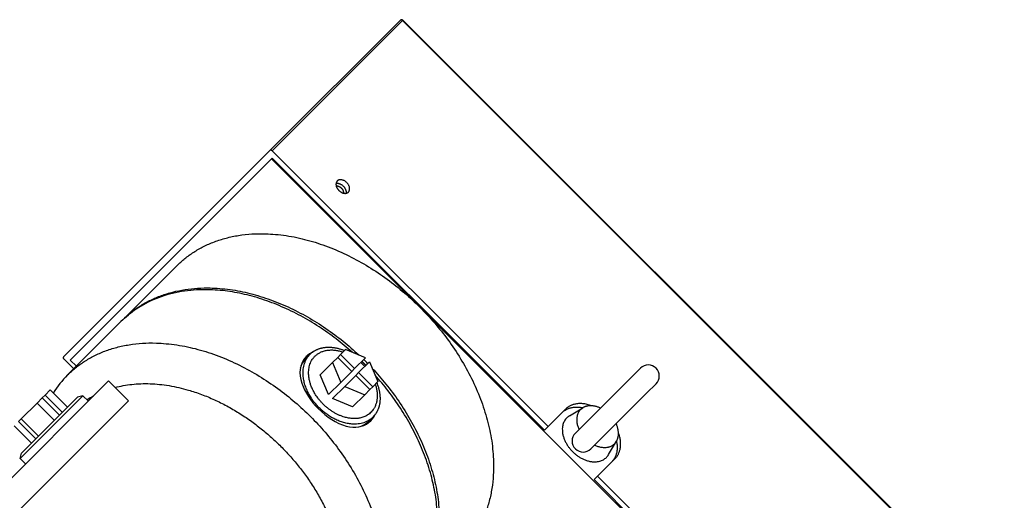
# Model space of a CAD drawing. Extents: x 25137 to 26822, y -9043 to -7855.
# Tile 20 of 21: x 26567 to 26708, y -8023 to -7955. Entities that reach past the tile are written whole.
import ezdxf

# ---------------------------------------------------------------- set-up
doc = ezdxf.new("R2010")
doc.units = 0
doc.header["$LTSCALE"] = 25.4
doc.layers.get('0').update_dxf_attribs({"linetype": 'CONTINUOUS'})

msp = doc.modelspace()

# ---------------------------------------------------------------- linework, layer by layer
for p, q in [((26602.7318448, -7973.4407412), (26621.3568448, -7954.8157412)), ((26621.7103982, -7954.8157412), (26621.6586215, -7954.8675179)), ((26707.6238721, -8040.7292151), (26621.7103982, -7954.8157412)), ((26603.0336215, -7973.4925179), (26621.6586215, -7954.8675179)), ((26707.5720954, -8040.7809918), (26621.6586215, -7954.8675179)), ((26602.7318448, -7973.4407412), (26573.2318448, -8002.9407412)), ((26642.4548245, -8012.9137209), (26603.0336215, -7973.4925179)), ((26602.9389516, -7974.647848), (26574.1889516, -8003.397848)), ((26602.9389516, -7974.647848), (26603.0639516, -7974.522848)), ((26687.7917653, -8059.5006617), (26602.9389516, -7974.647848)), ((26641.9548245, -8013.4137209), (26603.0639516, -7974.522848)), ((26589.447835, -7989.9067314), (26581.697835, -7997.6567314)), ((26573.822835, -8005.5317314), (26581.447835, -7997.9067314)), ((26607.9120269, -8003.1209233), (26608.4635901, -8002.5693602)), ((26612.804058, -8002.6129544), (26612.404058, -8003.0129544)), ((26613.5422521, -8001.8747602), (26612.804058, -8002.6129544)), ((26612.804058, -8002.6129544), (26614.8193123, -8004.6282087)), ((26616.3802306, -8003.0672904), (26613.5422521, -8001.8747602)), ((26573.2836215, -8003.2425179), (26574.697835, -8004.6567314)), ((26574.1889516, -8003.397848), (26575.072835, -8004.2817314)), ((26609.9158638, -8005.5011486), (26611.6658638, -8003.7511486)), ((26612.404058, -8003.0129544), (26611.6658638, -8003.7511486)), ((26611.6658638, -8003.7511486), (26612.858394, -8006.589127)), ((26612.404058, -8003.0129544), (26614.4193123, -8005.0282087)), ((26616.3802306, -8003.0672904), (26614.8193123, -8004.6282087)), ((26615.3849977, -8005.1938941), (26616.945916, -8003.6329758)), ((26616.945916, -8003.6329758), (26618.1384462, -8006.4709543)), ((26614.4193123, -8005.0282087), (26612.858394, -8006.589127)), ((26614.8193123, -8004.6282087), (26614.4193123, -8005.0282087)), ((26614.9849977, -8005.5938941), (26615.3849977, -8005.1938941)), ((26615.3849977, -8005.1938941), (26617.400252, -8007.2091484)), ((26655.6508924, -8004.5613345), (26654.2891653, -8005.9230616)), ((26537.4315922, -8048.6404887), (26579.6815922, -8006.3904887)), ((26582.5100194, -8009.2189158), (26579.6815922, -8006.3904887)), ((26611.108394, -8008.339127), (26609.9158638, -8005.5011486)), ((26612.858394, -8006.589127), (26611.108394, -8008.339127)), ((26613.4240794, -8007.1548124), (26614.9849977, -8005.5938941)), ((26614.9849977, -8005.5938941), (26617.000252, -8007.6091484)), ((26617.400252, -8007.2091484), (26618.1384462, -8006.4709543)), ((26654.2891653, -8005.9230616), (26646.3524381, -8013.8597888)), ((26656.5165516, -8008.150448), (26657.8782787, -8006.788721)), ((26570.5960583, -8008.4049547), (26571.3342525, -8007.6667606)), ((26571.3342525, -8007.6667606), (26573.8091263, -8010.1416343)), ((26611.6740794, -8008.9048124), (26613.4240794, -8007.1548124)), ((26613.4240794, -8007.1548124), (26616.2620578, -8008.3473426)), ((26616.2620578, -8008.3473426), (26617.000252, -8007.6091484)), ((26617.000252, -8007.6091484), (26617.400252, -8007.2091484)), ((26648.5798246, -8016.0871751), (26656.5165516, -8008.150448)), ((26540.2600194, -8051.4689158), (26582.5100194, -8009.2189158)), ((26567.21014, -8011.7908731), (26569.4578641, -8009.5431489)), ((26576.0166922, -8008.4953325), (26568.3515642, -8016.1604606)), ((26575.249991, -8008.7007695), (26568.4146348, -8015.5361257)), ((26569.4578641, -8009.5431489), (26570.1960583, -8008.8049547)), ((26571.9327379, -8012.0180227), (26569.4578641, -8009.5431489)), ((26570.1960583, -8008.8049547), (26570.5960583, -8008.4049547)), ((26570.1960583, -8008.8049547), (26572.6709321, -8011.2798285)), ((26573.0709321, -8010.8798285), (26570.5960583, -8008.4049547)), ((26576.0166922, -8008.4953325), (26575.249991, -8008.7007695)), ((26576.7967203, -8009.2753606), (26576.0166922, -8008.4953325)), ((26614.5120578, -8010.0973426), (26611.6740794, -8008.9048124)), ((26614.5120578, -8010.0973426), (26616.2620578, -8008.3473426)), ((26644.9548245, -8010.4137209), (26642.4548245, -8012.9137209)), ((26645.5214022, -8011.3499905), (26647.434028, -8010.2105538)), ((26567.21014, -8011.7908731), (26566.81014, -8012.1908731)), ((26566.81014, -8012.1908731), (26569.2850137, -8014.6657468)), ((26569.6850137, -8014.2657468), (26567.21014, -8011.7908731)), ((26616.8922831, -8012.1011795), (26617.4438462, -8011.5496163)), ((26568.6827379, -8015.2680227), (26566.2078641, -8012.7931489)), ((26642.4548245, -8012.9137209), (26641.9548245, -8013.4137209)), ((26651.0896228, -8016.9182111), (26652.2290595, -8015.0055852)), ((26568.3515642, -8016.1604606), (26567.0364361, -8017.4755887)), ((26568.4146348, -8015.5361257), (26567.2418731, -8016.7088875)), ((26567.0364361, -8017.4755887), (26567.2418731, -8016.7088875)), ((26567.8164642, -8018.2556167), (26567.0364361, -8017.4755887)), ((26649.5258923, -8019.9847887), (26652.0258923, -8017.4847887)), ((26649.0258923, -8020.4847887), (26649.5258923, -8019.9847887)), ((26687.9167653, -8059.3756617), (26649.0258923, -8020.4847887)), ((26688.9470954, -8059.4059918), (26649.5258923, -8019.9847887))]:
    msp.add_line(p, q)
for centre, radius, start, end in [((26621.5336215, -7954.9925179), 0.25, 45, 134.999998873), ((26610.1551261, -8005.373439), 3.3290331, 117.258395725, 133.385805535), ((26610.4719291, -8005.4536525), 3.6099152, 115.752023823, 134.669279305), ((26610.3078591, -8005.4856229), 3.3662762, 135.374693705, 164.407250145), ((26610.3248993, -8009.6883071), 8.0024032, 42.134877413, 47.865122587), ((26609.7823211, -8010.2308853), 8.9751613, 42.445627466, 47.554372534), ((26610.8490238, -8009.1641738), 7.4997539, 44.999993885, 48.057277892), ((26587.4033943, -8032.6098067), 40.6568835, 45.000002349, 45.563704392), ((26587.6529499, -8032.3602565), 40.6575158, 44.436299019, 45.563700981), ((26587.4033996, -8032.6098121), 40.6568835, 44.436295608, 45.000013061), ((26610.8287215, -8009.1841321), 7.5282223, 41.952345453, 44.998058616), ((26656.7645855, -8005.6750278), 1.575, 315.000006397, 134.999995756), ((26584.1110166, -8015.8081289), 14.5413557, 135.032832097, 148.026797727), ((26583.6855014, -8019.7673559), 12.7978027, 118.806673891, 123.516512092), ((26614.5276434, -8009.7054323), 3.3661737, 285.600436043, 314.625597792), ((26614.6394727, -8009.857891), 3.3293817, 316.671293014, 332.741031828), ((26614.543905, -8009.5289651), 3.6294536, 315.354342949, 334.189504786), ((26647.4661313, -8014.9734819), 1.575, 135.0000043, 315.000004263)]:
    msp.add_arc(centre, radius, start, end)
for points, weights in [([(26621.6586215, -7954.8675179), (26621.4818448, -7954.6907412), (26621.3568448, -7954.8157412)], [1, 0.707106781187, 1]), ([(26603.0336215, -7973.4925179), (26602.8568448, -7973.3157412), (26602.7318448, -7973.4407412)], [1, 0.707106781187, 1]), ([(26612.3395242, -7977.7984207), (26611.7770242, -7978.3609207), (26612.5725194, -7979.1564158)], [0.803847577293, 0.633974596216, 1]), ([(26612.5725194, -7979.1564158), (26613.3680145, -7979.9519109), (26613.9305145, -7979.3894109)], [1, 0.633974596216, 0.803847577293]), ([(26614.4541114, -8002.2579272), (26594.6994467, -7984.6551198), (26581.447835, -7997.9067314)], [0.968744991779, 0.723671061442, 1]), ([(26581.697835, -7997.6567314), (26595.4083951, -7983.9461714), (26615.4247208, -8002.6657812)], [1, 0.716811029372, 0.981234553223]), ([(26609.7787181, -8010.2344883), (26605.2885901, -8005.7443602), (26608.4635901, -8002.5693602)], [1, 0.633974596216, 0.803847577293]), ([(26573.2318448, -8002.9407412), (26573.1068448, -8003.0657412), (26573.2836215, -8003.2425179)], [1, 0.707106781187, 1]), ([(26617.3474252, -8004.5884856), (26636.067035, -8024.6048113), (26622.356475, -8038.3153714)], [0.981234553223, 0.716811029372, 1]), ([(26622.106475, -8038.5653714), (26635.3580866, -8025.3137597), (26617.7552792, -8005.559095)], [1, 0.723671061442, 0.968744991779]), ([(26648.6760875, -8009.9324387), (26646.3176965, -8009.050849), (26644.9548245, -8010.4137209)], [0.863292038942, 0.815788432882, 1]), ([(26617.4438462, -8011.5496163), (26614.2688462, -8014.7246163), (26609.7787181, -8010.2344883)], [0.803847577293, 0.633974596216, 1]), ([(26644.4548245, -8010.9137209), (26645.5490649, -8009.8194806), (26647.4283113, -8010.2139595)], [1, 0.846525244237, 0.853890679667]), ([(26649.9458667, -8010.2663602), (26648.484962, -8009.5844654), (26647.434028, -8010.2105538)], [0.991434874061, 0.873563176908, 0.958004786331]), ([(26645.5214021, -8011.3499905), (26642.5727424, -8013.1066389), (26645.9528584, -8016.4867548)], [0.850199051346, 0.591728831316, 1]), ([(26652.0258923, -8017.4847887), (26653.3887643, -8016.1219168), (26652.5071746, -8013.7635258)], [1, 0.815788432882, 0.863292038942]), ([(26652.2290595, -8015.0055853), (26652.8551479, -8013.9546512), (26652.1732531, -8012.4937466)], [0.958004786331, 0.873563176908, 0.991434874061]), ([(26652.2256538, -8015.011302), (26652.6201327, -8016.8905484), (26651.5258923, -8017.9847887)], [0.853890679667, 0.846525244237, 1]), ([(26645.9528584, -8016.4867548), (26649.3329744, -8019.8668708), (26651.0896227, -8016.9182112)], [1, 0.591728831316, 0.850199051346])]:
    msp.add_rational_spline(points, weights, degree=2)
for points, weights, knots in [([(26612.1724097, -7978.1313061), (26612.1994474, -7978.1265656), (26612.2273504, -7978.1237468), (26613.7600194, -7977.9689158), (26613.6051884, -7979.5015848), (26613.6023696, -7979.5294878), (26613.597629, -7979.5565254)], [0.965518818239, 0.982120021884, 1, 0.5, 1, 0.982120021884, 0.965518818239], [0.32141334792, 0.32141334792, 0.32141334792, 0.33333333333, 0.33333333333, 0.66666666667, 0.66666666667, 0.67858665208, 0.67858665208, 0.67858665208]), ([(26612.1918346, -7978.5097311), (26612.5740079, -7978.4579043), (26612.9225194, -7978.8064158), (26613.2710308, -7979.1549272), (26613.2192041, -7979.5371005)], [0.871963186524, 0.801629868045, 1, 0.801629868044, 0.871963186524], [0.58068050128, 0.58068050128, 0.58068050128, 0.75, 0.75, 0.91931949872, 0.91931949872, 0.91931949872]), ([(26613.9305145, -7979.3894109), (26614.0812359, -7979.2386895), (26614.1051884, -7979.0015848), (26614.2600194, -7977.4689158), (26612.7273504, -7977.6237468), (26612.4902457, -7977.6476992), (26612.3395242, -7977.7984207)], [0.803847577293, 0.866025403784, 1, 0.5, 1, 0.866025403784, 0.803847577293], [0.24401693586, 0.24401693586, 0.24401693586, 0.33333333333, 0.33333333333, 0.66666666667, 0.66666666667, 0.75598306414, 0.75598306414, 0.75598306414]), ([(26589.447835, -7989.9067314), (26603.822835, -7975.5317314), (26624.152155, -7995.8610514), (26644.481475, -8016.1903714), (26630.106475, -8030.5653714)], [1, 0.707106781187, 1, 0.707106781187, 1], [0.5, 0.5, 0.5, 0.75, 0.75, 1, 1, 1]), ([(26573.822835, -8005.5317314), (26588.197835, -7991.1567314), (26608.527155, -8011.4860514), (26628.856475, -8031.8153714), (26614.481475, -8046.1903714)], [1, 0.707106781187, 1, 0.707106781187, 1], [0.5, 0.5, 0.5, 0.75, 0.75, 1, 1, 1]), ([(26610.3208577, -8009.6923487), (26608.1941332, -8007.5656242), (26608.2493045, -8005.1288356), (26608.3514249, -8000.6184122), (26613.1725961, -8002.2444162)], [0.750937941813, 0.765312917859, 1, 0.637913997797, 0.80025308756], [0.51020861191, 0.51020861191, 0.51020861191, 0.66666666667, 0.66666666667, 0.9080573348, 0.9080573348, 0.9080573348]), ([(26608.4635901, -8002.5693602), (26609.3143287, -8001.7186215), (26610.6526532, -8001.5834233), (26611.9543934, -8001.4519208), (26613.3832574, -8002.0337549)], [0.803847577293, 0.866025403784, 1, 0.869208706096, 0.806842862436], [0.24401693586, 0.24401693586, 0.24401693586, 0.33333333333, 0.33333333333, 0.42052752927, 0.42052752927, 0.42052752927]), ([(26580.6102178, -8007.3191142), (26592.6318969, -8004.0907933), (26604.277155, -8015.7360514), (26615.7840263, -8027.2429228), (26612.7458744, -8039.2047708)], [0.888312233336, 0.78220694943, 1, 0.784236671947, 0.886362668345], [0.56410200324, 0.56410200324, 0.56410200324, 0.75, 0.75, 0.93416552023, 0.93416552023, 0.93416552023]), ([(26617.7687902, -8006.8406103), (26619.1794588, -8011.0233031), (26615.5136237, -8011.7003344), (26612.825335, -8012.1968259), (26610.3208577, -8009.6923487)], [0.775571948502, 0.670043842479, 1, 0.734687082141, 0.750937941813], [0.11336256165, 0.11336256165, 0.11336256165, 0.33333333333, 0.33333333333, 0.51020861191, 0.51020861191, 0.51020861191]), ([(26617.9794515, -8006.629949), (26618.5612856, -8008.058813), (26618.4297831, -8009.3605532), (26618.2945849, -8010.6988777), (26617.4438462, -8011.5496163)], [0.806842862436, 0.869208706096, 1, 0.866025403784, 0.803847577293], [0.57947247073, 0.57947247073, 0.57947247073, 0.66666666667, 0.66666666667, 0.75598306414, 0.75598306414, 0.75598306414]), ([(26647.434028, -8010.2105538), (26647.2452212, -8010.3230344), (26647.0921796, -8010.476076), (26646.041083, -8011.5271726), (26646.8824638, -8013.3297631)], [0.958004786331, 0.974935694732, 1, 0.849929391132, 0.991434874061], [0.4188747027, 0.4188747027, 0.4188747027, 0.5, 0.5, 0.98573150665, 0.98573150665, 0.98573150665]), ([(26649.1098501, -8015.5571495), (26650.9124406, -8016.3985302), (26651.9635372, -8015.3474337), (26652.1165789, -8015.194392), (26652.2290595, -8015.0055853)], [0.991434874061, 0.849929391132, 1, 0.974935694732, 0.958004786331], [0.01426849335, 0.01426849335, 0.01426849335, 0.5, 0.5, 0.5811252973, 0.5811252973, 0.5811252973])]:
    msp.add_rational_spline(points, weights, degree=2, knots=knots)
msp.add_open_spline([(26607.9341101, -8002.8863656), (26607.7542902, -8003.0663223), (26607.5982407, -8003.264688), (26606.8541382, -8004.4983952), (26606.8800563, -8005.8094854), (26607.9816204, -8008.4612384), (26608.9158905, -8009.7128389), (26611.3443544, -8011.9142333), (26612.7702684, -8012.7145101), (26615.300687, -8013.1349762), (26616.3562474, -8012.8493471), (26617.126139, -8012.0794556)], degree=3, knots=[1.8300723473, 1.8300723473, 1.8300723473, 1.8300723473, 2.0229432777, 2.0229432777, 2.9360426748, 2.9360426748, 3.7649945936, 3.7649945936, 4.6772881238, 4.6772881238, 5.4930150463, 5.4930150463, 5.4930150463, 5.4930150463])

doc.saveas('drawing.dxf')
